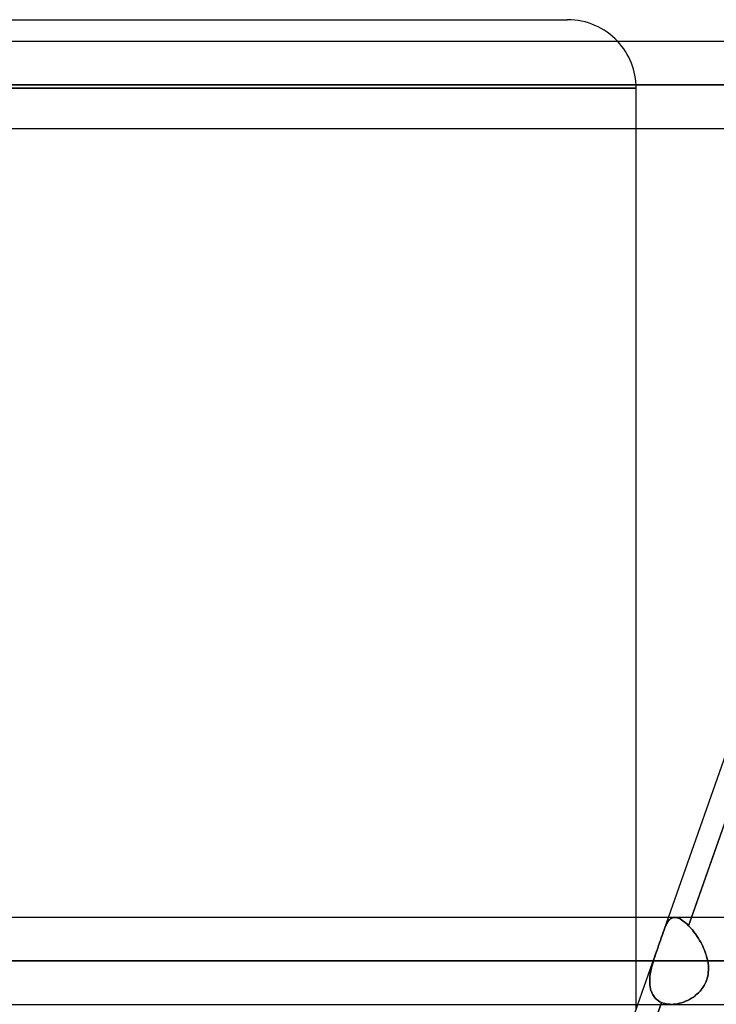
# Model space of a CAD drawing. Header units: millimetres. Extents: x -185 to 185, y -54 to 130.
# Tile 47 of 76: x 31 to 41, y 50 to 64. Entities that reach past the tile are written whole.
import ezdxf

# ---------------------------------------------------------------- set-up
doc = ezdxf.new("R2010")
doc.units = ezdxf.units.MM
doc.layers.add('MAIN-1', color=7, linetype='Continuous')
doc.layers.add('MAIN-2', color=7, linetype='Continuous')

msp = doc.modelspace()

# ---------------------------------------------------------------- linework, layer by layer
at = {"layer": 'MAIN-1'}
for p, q in [((0, 64), (39.005, 64)), ((87.245, 63.682), (-87.245, 63.682)), ((87.631, 63.047), (-87.631, 63.047)), ((-87.112, 62.412), (87.112, 62.412)), ((40.005, 50.882), (40.005, 62.412)), ((40.478, 50.882), (44.522, 62.412)), ((40.814, 50.882), (44.858, 62.412)), ((91.581, 50.882), (-91.581, 50.882)), ((92.124, 50.248), (-92.124, 50.248)), ((-91.603, 49.612), (91.603, 49.612)), ((35.987, 38.082), (40.032, 49.612)), ((36.323, 38.082), (40.368, 49.612)), ((40.005, 49.535), (40.005, 49.612))]:
    msp.add_line(p, q, dxfattribs=at)
msp.add_arc((39.005, 63), 1, 43.0393, 89.9999, dxfattribs=at)
at = {"layer": 'MAIN-2'}
for p, q in [((-87.631, 63.047), (87.631, 63.047)), ((-86.619, 63.047), (86.619, 63.047)), ((86.619, 63.047), (-86.619, 63.047)), ((80.509, 63.047), (-80.509, 63.047)), ((-80.509, 63.047), (80.509, 63.047)), ((-79.611, 63.047), (79.611, 63.047)), ((79.611, 63.047), (-79.611, 63.047)), ((73.501, 63.047), (-73.501, 63.047)), ((-73.501, 63.047), (73.501, 63.047)), ((-72.602, 63.047), (72.602, 63.047)), ((72.602, 63.047), (-72.602, 63.047)), ((66.491, 63.047), (-66.491, 63.047)), ((-66.491, 63.047), (66.491, 63.047)), ((-65.593, 63.047), (65.593, 63.047)), ((65.593, 63.047), (-65.593, 63.047)), ((59.481, 63.047), (-59.481, 63.047)), ((-59.481, 63.047), (59.481, 63.047)), ((-58.582, 63.047), (58.582, 63.047)), ((58.582, 63.047), (-58.582, 63.047)), ((-52.469, 63.047), (52.469, 63.047)), ((52.469, 63.047), (-52.469, 63.047)), ((51.57, 63.047), (-51.57, 63.047)), ((-51.57, 63.047), (51.57, 63.047)), ((-45.455, 63.047), (45.455, 63.047)), ((45.455, 63.047), (-45.455, 63.047)), ((44.749, 63.047), (-44.749, 63.047)), ((-44.749, 63.047), (44.749, 63.047)), ((0, 63), (40.005, 63)), ((40.005, 63), (0, 63)), ((40.005, 62.412), (40.005, 63)), ((44.869, 62.442), (40.771, 50.761)), ((40.005, 49.612), (40.005, 50.882)), ((40.395, 50.648), (40.478, 50.882)), ((40.453, 50.791), (40.443, 50.772)), ((40.443, 50.772), (40.453, 50.791)), ((40.463, 50.809), (40.453, 50.791)), ((40.453, 50.791), (40.463, 50.809)), ((40.473, 50.825), (40.463, 50.809)), ((40.463, 50.809), (40.473, 50.825)), ((40.484, 50.84), (40.473, 50.825)), ((40.473, 50.825), (40.484, 50.84)), ((40.495, 50.852), (40.484, 50.84)), ((40.484, 50.84), (40.495, 50.852)), ((40.495, 50.852), (40.508, 50.863)), ((40.507, 50.862), (40.495, 50.852)), ((40.52, 50.871), (40.507, 50.862)), ((40.508, 50.863), (40.521, 50.871)), ((40.534, 50.877), (40.52, 50.871)), ((40.521, 50.871), (40.535, 50.877)), ((40.549, 50.881), (40.534, 50.877)), ((40.535, 50.877), (40.549, 50.881)), ((40.565, 50.882), (40.549, 50.881)), ((40.549, 50.881), (40.565, 50.882)), ((40.584, 50.881), (40.565, 50.882)), ((40.565, 50.882), (40.584, 50.881)), ((40.604, 50.877), (40.584, 50.881)), ((40.584, 50.881), (40.604, 50.877)), ((40.625, 50.87), (40.604, 50.877)), ((40.604, 50.877), (40.625, 50.87)), ((40.647, 50.86), (40.625, 50.87)), ((40.625, 50.87), (40.647, 50.86)), ((40.67, 50.846), (40.647, 50.86)), ((40.647, 50.86), (40.67, 50.846)), ((40.694, 50.829), (40.67, 50.846)), ((40.67, 50.846), (40.694, 50.829)), ((40.719, 50.81), (40.694, 50.829)), ((40.694, 50.829), (40.719, 50.81)), ((40.745, 50.787), (40.719, 50.81)), ((40.719, 50.81), (40.745, 50.787)), ((40.771, 50.761), (40.814, 50.882)), ((40.396, 50.649), (40.384, 50.616)), ((40.384, 50.616), (40.396, 50.649)), ((40.406, 50.677), (40.396, 50.649)), ((40.396, 50.649), (40.406, 50.677)), ((40.415, 50.703), (40.406, 50.677)), ((40.406, 50.677), (40.415, 50.703)), ((40.425, 50.728), (40.415, 50.703)), ((40.415, 50.703), (40.425, 50.728)), ((40.434, 50.751), (40.425, 50.728)), ((40.425, 50.728), (40.434, 50.75)), ((40.443, 50.772), (40.434, 50.751)), ((40.434, 50.75), (40.443, 50.772)), ((40.771, 50.761), (40.745, 50.787)), ((40.745, 50.787), (40.771, 50.761)), ((40.79, 50.742), (40.771, 50.761)), ((40.771, 50.761), (40.79, 50.742)), ((40.808, 50.721), (40.79, 50.742)), ((40.79, 50.742), (40.808, 50.721)), ((40.827, 50.699), (40.808, 50.721)), ((40.808, 50.721), (40.827, 50.699)), ((40.845, 50.676), (40.827, 50.699)), ((40.827, 50.699), (40.845, 50.676)), ((40.863, 50.652), (40.845, 50.676)), ((40.845, 50.676), (40.863, 50.652)), ((40.881, 50.627), (40.863, 50.652)), ((40.863, 50.652), (40.881, 50.627)), ((40.347, 50.509), (40.334, 50.471)), ((40.334, 50.471), (40.347, 50.509)), ((40.36, 50.546), (40.347, 50.509)), ((40.347, 50.509), (40.36, 50.546)), ((40.372, 50.582), (40.36, 50.546)), ((40.36, 50.546), (40.372, 50.582)), ((40.384, 50.616), (40.372, 50.582)), ((40.372, 50.582), (40.384, 50.616)), ((40.898, 50.601), (40.881, 50.627)), ((40.881, 50.627), (40.898, 50.601)), ((40.915, 50.574), (40.898, 50.601)), ((40.898, 50.601), (40.915, 50.574)), ((40.932, 50.547), (40.915, 50.574)), ((40.915, 50.574), (40.932, 50.547)), ((40.948, 50.519), (40.932, 50.547)), ((40.932, 50.547), (40.948, 50.519)), ((40.963, 50.49), (40.948, 50.519)), ((40.948, 50.519), (40.963, 50.491)), ((40.032, 49.612), (40.307, 50.397)), ((40.298, 50.369), (40.289, 50.345)), ((40.289, 50.344), (40.297, 50.369)), ((40.297, 50.369), (40.306, 50.393)), ((40.306, 50.393), (40.298, 50.369)), ((40.32, 50.432), (40.306, 50.393)), ((40.306, 50.393), (40.32, 50.432)), ((40.334, 50.471), (40.32, 50.432)), ((40.32, 50.432), (40.334, 50.471)), ((40.963, 50.491), (40.977, 50.461)), ((40.977, 50.461), (40.963, 50.49)), ((40.991, 50.432), (40.977, 50.461)), ((40.977, 50.461), (40.991, 50.432)), ((41.003, 50.402), (40.991, 50.432)), ((40.991, 50.432), (41.003, 50.402)), ((41.015, 50.372), (41.003, 50.402)), ((41.003, 50.402), (41.015, 50.372)), ((41.026, 50.341), (41.015, 50.372)), ((41.015, 50.372), (41.025, 50.341)), ((-92.124, 50.248), (92.124, 50.248)), ((91.273, 50.248), (-91.273, 50.248)), ((-91.273, 50.248), (91.273, 50.248)), ((-41.05, 50.248), (41.05, 50.248)), ((41.05, 50.248), (-41.05, 50.248)), ((40.258, 50.248), (-40.258, 50.248)), ((-40.258, 50.248), (40.258, 50.248)), ((40.248, 50.214), (40.238, 50.181)), ((40.239, 50.182), (40.248, 50.215)), ((40.248, 50.215), (40.258, 50.248)), ((40.258, 50.248), (40.248, 50.214)), ((40.265, 50.272), (40.258, 50.248)), ((40.258, 50.248), (40.265, 50.272)), ((40.273, 50.296), (40.265, 50.272)), ((40.265, 50.272), (40.273, 50.296)), ((40.281, 50.32), (40.273, 50.296)), ((40.273, 50.296), (40.281, 50.32)), ((40.289, 50.345), (40.281, 50.32)), ((40.281, 50.32), (40.289, 50.344)), ((41.025, 50.341), (41.035, 50.31)), ((41.035, 50.31), (41.026, 50.341)), ((41.043, 50.279), (41.035, 50.31)), ((41.035, 50.31), (41.043, 50.279)), ((41.05, 50.248), (41.043, 50.279)), ((41.043, 50.279), (41.05, 50.248)), ((41.056, 50.213), (41.05, 50.248)), ((41.05, 50.248), (41.056, 50.213)), ((41.06, 50.179), (41.056, 50.213)), ((41.056, 50.213), (41.06, 50.179)), ((40.211, 50.051), (40.216, 50.084)), ((40.216, 50.082), (40.211, 50.05)), ((40.216, 50.084), (40.223, 50.116)), ((40.223, 50.115), (40.216, 50.082)), ((40.223, 50.116), (40.23, 50.149)), ((40.23, 50.148), (40.223, 50.115)), ((40.23, 50.149), (40.239, 50.182)), ((40.238, 50.181), (40.23, 50.148)), ((41.059, 50.077), (41.055, 50.043)), ((41.055, 50.042), (41.059, 50.076)), ((41.062, 50.111), (41.059, 50.077)), ((41.059, 50.076), (41.062, 50.11)), ((41.062, 50.144), (41.06, 50.179)), ((41.06, 50.179), (41.062, 50.145)), ((41.062, 50.145), (41.062, 50.111)), ((41.062, 50.11), (41.062, 50.144)), ((40.203, 49.956), (40.204, 49.987)), ((40.204, 49.986), (40.203, 49.955)), ((40.203, 49.926), (40.203, 49.956)), ((40.203, 49.955), (40.203, 49.924)), ((40.205, 49.896), (40.203, 49.926)), ((40.204, 49.987), (40.207, 50.019)), ((40.207, 50.018), (40.204, 49.986)), ((40.207, 50.019), (40.211, 50.051)), ((40.211, 50.05), (40.207, 50.018)), ((41.028, 49.946), (41.014, 49.916)), ((41.014, 49.915), (41.028, 49.945)), ((41.039, 49.978), (41.028, 49.946)), ((41.028, 49.945), (41.039, 49.977)), ((41.048, 50.01), (41.039, 49.978)), ((41.039, 49.977), (41.048, 50.009)), ((41.055, 50.043), (41.048, 50.01)), ((41.048, 50.009), (41.055, 50.042)), ((40.203, 49.924), (40.205, 49.895)), ((40.209, 49.867), (40.205, 49.896)), ((40.205, 49.895), (40.209, 49.866)), ((40.215, 49.839), (40.209, 49.867)), ((40.209, 49.866), (40.215, 49.838)), ((40.222, 49.812), (40.215, 49.839)), ((40.215, 49.838), (40.222, 49.811)), ((40.232, 49.787), (40.222, 49.812)), ((40.222, 49.811), (40.232, 49.786)), ((40.243, 49.762), (40.232, 49.787)), ((40.232, 49.786), (40.243, 49.762)), ((40.893, 49.759), (40.917, 49.782)), ((40.917, 49.782), (40.893, 49.76)), ((40.917, 49.782), (40.94, 49.806)), ((40.94, 49.806), (40.917, 49.782)), ((40.962, 49.832), (40.94, 49.806)), ((40.94, 49.806), (40.961, 49.831)), ((40.961, 49.831), (40.981, 49.858)), ((40.981, 49.859), (40.962, 49.832)), ((40.999, 49.887), (40.981, 49.859)), ((40.981, 49.858), (40.998, 49.886)), ((40.998, 49.886), (41.014, 49.915)), ((41.014, 49.916), (40.999, 49.887)), ((40.377, 49.639), (36.278, 37.954)), ((40.256, 49.74), (40.243, 49.762)), ((40.243, 49.762), (40.257, 49.739)), ((40.272, 49.718), (40.256, 49.74)), ((40.257, 49.739), (40.272, 49.718)), ((40.289, 49.699), (40.272, 49.718)), ((40.272, 49.718), (40.29, 49.698)), ((40.309, 49.681), (40.289, 49.699)), ((40.29, 49.698), (40.309, 49.681)), ((40.33, 49.665), (40.309, 49.681)), ((40.309, 49.681), (40.33, 49.665)), ((40.353, 49.651), (40.33, 49.665)), ((40.33, 49.665), (40.353, 49.651)), ((40.377, 49.639), (40.353, 49.651)), ((40.353, 49.651), (40.377, 49.639)), ((40.368, 49.612), (40.377, 49.639)), ((40.377, 49.639), (40.399, 49.631)), ((40.399, 49.631), (40.377, 49.639)), ((40.668, 49.635), (40.698, 49.645)), ((40.698, 49.645), (40.669, 49.635)), ((40.698, 49.645), (40.728, 49.657)), ((40.728, 49.657), (40.698, 49.645)), ((40.728, 49.657), (40.757, 49.67)), ((40.757, 49.67), (40.728, 49.657)), ((40.757, 49.67), (40.786, 49.685)), ((40.786, 49.685), (40.757, 49.67)), ((40.786, 49.685), (40.814, 49.701)), ((40.814, 49.701), (40.786, 49.685)), ((40.814, 49.701), (40.841, 49.719)), ((40.842, 49.719), (40.814, 49.701)), ((40.841, 49.719), (40.867, 49.738)), ((40.868, 49.739), (40.842, 49.719)), ((40.867, 49.738), (40.893, 49.759)), ((40.893, 49.76), (40.868, 49.739)), ((40.399, 49.631), (40.422, 49.624)), ((40.422, 49.624), (40.399, 49.631)), ((40.422, 49.624), (40.445, 49.619)), ((40.445, 49.619), (40.422, 49.624)), ((40.445, 49.619), (40.47, 49.615)), ((40.47, 49.615), (40.445, 49.619)), ((40.47, 49.615), (40.495, 49.613)), ((40.495, 49.613), (40.47, 49.615)), ((40.495, 49.613), (40.52, 49.612)), ((40.52, 49.612), (40.495, 49.613)), ((40.52, 49.612), (40.549, 49.613)), ((40.549, 49.613), (40.52, 49.612)), ((40.549, 49.613), (40.579, 49.616)), ((40.579, 49.616), (40.549, 49.613)), ((40.579, 49.616), (40.608, 49.621)), ((40.608, 49.621), (40.579, 49.616)), ((40.608, 49.621), (40.638, 49.627)), ((40.638, 49.627), (40.608, 49.621)), ((40.638, 49.627), (40.668, 49.635)), ((40.669, 49.635), (40.638, 49.627))]:
    msp.add_line(p, q, dxfattribs=at)
msp.add_arc((39.005, 63), 1, 0, 43.0393, dxfattribs=at)

doc.saveas('drawing.dxf')
